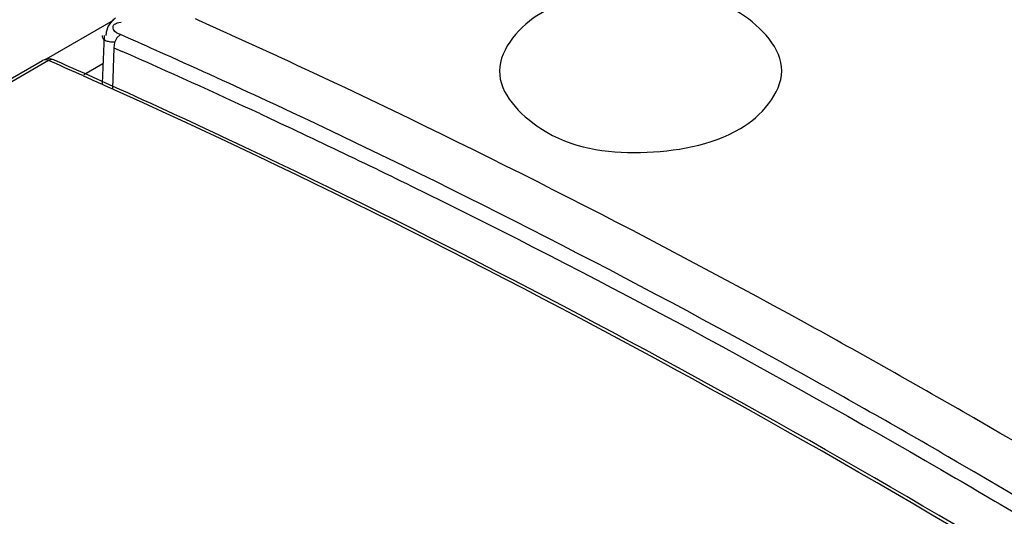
# Model space of a CAD drawing. Header units: millimetres. Extents: x 0 to 594, y 0 to 420.
# Tile 34 of 41: x 522.94 to 525.73, y 151.78 to 153.19. Entities that reach past the tile are written whole.
import ezdxf

# ---------------------------------------------------------------- set-up
doc = ezdxf.new("R2010")
doc.units = ezdxf.units.MM
doc.header["$LTSCALE"] = 32.67
doc.layers.get('0').update_dxf_attribs({"linetype": 'CONTINUOUS'})

msp = doc.modelspace()

# ---------------------------------------------------------------- linework, layer by layer
at = {"color": 9, "linetype": 'CONTINUOUS'}
for p, q in [((523.2027, 153.1854), (523.0125, 153.0756)), ((523.2186, 153.179), (523.2248, 153.18)), ((523.2459, 153.1347), (523.2226, 153.145)), ((523.2039, 153.1078), (523.2004, 152.9922)), ((523.2059, 153.1225), (523.2039, 153.1078)), ((523.2039, 153.1078), (523.2277, 153.0973)), ((523.0191, 153.0716), (520.2614, 151.4795)), ((523.0302, 153.0667), (523.0191, 153.0716)), ((523.0337, 153.0733), (523.0336, 153.0734)), ((523.6652, 152.9446), (523.6379, 152.9573)), ((523.6198, 152.9199), (523.647, 152.9072)), ((525.595, 151.9329), (525.5689, 151.9481)), ((525.548, 151.912), (525.5742, 151.8968))]:
    msp.add_line(p, q, dxfattribs=at)
at = {"color": 7, "linetype": 'CONTINUOUS'}
for p, q in [((523.4448, 153.1854), (523.4359, 153.1893)), ((523.4558, 153.1804), (523.4448, 153.1854)), ((523.4637, 153.1769), (523.4558, 153.1804)), ((523.1766, 153.1427), (523.1707, 153.0066)), ((520.2447, 151.4797), (523.0024, 153.0719)), ((523.0117, 153.0755), (523.0024, 153.0719)), ((523.1192, 153.0317), (523.1731, 153.0628)), ((523.7239, 153.0578), (523.6973, 153.0702)), ((523.1572, 153.0184), (523.1216, 153.0343)), ((523.1812, 153.0076), (523.1572, 153.0184)), ((523.2213, 152.9895), (523.1812, 153.0076)), ((525.6676, 152.0432), (525.6417, 152.0581)), ((525.6678, 152.0431), (525.6423, 152.0578))]:
    msp.add_line(p, q, dxfattribs=at)
at = {"color": 9, "linetype": 'CONTINUOUS'}
for points in [[(523.2226, 153.145), (523.2128, 153.136), (523.2059, 153.1225)], [(523.0191, 153.0716), (523.0119, 153.0737), (523.0063, 153.0734)], [(523.0336, 153.0734), (523.0302, 153.0743), (523.0191, 153.0716)]]:
    msp.add_lwpolyline(points, dxfattribs=at)
at = {"color": 7, "linetype": 'CONTINUOUS'}
msp.add_lwpolyline([(523.0335, 153.0733), (523.0245, 153.076), (523.0117, 153.0755)], dxfattribs=at)
for centre, radius, start, end in [((514.2755, 132.7387), 22.4085, 65.13678, 65.79335), ((523.2478, 153.1402), 0.0662, 169.7046, 178.1607), ((514.1642, 132.9552), 21.9865, 65.95816, 66.20862), ((513.9108, 132.3948), 22.6015, 64.68659, 65.67314)]:
    msp.add_arc(centre, radius, start, end, dxfattribs=at)
at = {"color": 9, "linetype": 'CONTINUOUS'}
for centre, radius, start, end in [((514.5665, 133.4361), 21.526, 65.91921, 66.22128), ((514.4526, 133.1857), 21.7595, 65.0837, 66.21686), ((514.4234, 133.1173), 21.8754, 65.08791, 65.91779), ((514.1435, 132.9398), 22.0015, 65.92657, 66.17694), ((514.0855, 132.81), 22.1436, 65.75759, 65.92666)]:
    msp.add_arc(centre, radius, start, end, dxfattribs=at)
at = {"color": 7, "linetype": 'CONTINUOUS'}
for points, knots in [([(524.9801, 152.8787), (525.0381, 152.9122), (525.155, 153.045), (524.9586, 153.2534), (524.6994, 153.2879), (524.4984, 153.2538), (524.4144, 153.2053)], [0, 0, 0, 0, 0.204328, 0.408644, 0.704296, 1, 1, 1, 1]), ([(523.2092, 153.1915), (523.2023, 153.1873), (523.19, 153.1758), (523.1841, 153.16), (523.1827, 153.1521)], [0, 0, 0, 0, 0.500155, 1, 1, 1, 1]), ([(524.4144, 153.2053), (524.3564, 153.1718), (524.2396, 153.0391), (524.436, 152.8306), (524.6952, 152.7962), (524.8962, 152.8302), (524.9801, 152.8787)], [0, 0, 0, 0, 0.204328, 0.408644, 0.704296, 1, 1, 1, 1]), ([(525.6417, 152.0581), (525.4827, 152.15), (524.8545, 152.504), (524.2112, 152.8313), (523.7239, 153.0578)], [0, 0, 0, 0, 0.254769, 1, 1, 1, 1]), ([(527.5222, 150.5029), (527.1984, 150.731), (525.9325, 151.5866), (524.5977, 152.3423), (523.5745, 152.8262)], [0, 0, 0, 0, 0.259258, 1, 1, 1, 1]), ([(527.6903, 150.7527), (527.5233, 150.8692), (526.8627, 151.3202), (526.1837, 151.7445), (525.6676, 152.0432)], [0, 0, 0, 0, 0.254535, 1, 1, 1, 1])]:
    msp.add_open_spline(points, degree=3, knots=knots, dxfattribs=at)
at = {"color": 9, "linetype": 'CONTINUOUS'}
for points, knots in [([(523.2226, 153.145), (523.2153, 153.1482), (523.2005, 153.1529), (523.2015, 153.1721), (523.2061, 153.1748)], [0, 0, 0, 0, 0.600767, 1, 1, 1, 1]), ([(523.2061, 153.1748), (523.2078, 153.1757), (523.2119, 153.1774), (523.2162, 153.1785), (523.2186, 153.179)], [0, 0, 0, 0, 0.435046, 1, 1, 1, 1]), ([(523.1712, 153.1425), (523.1709, 153.14), (523.1718, 153.1338), (523.1769, 153.1302), (523.1797, 153.1289)], [0, 0, 0, 0, 0.453157, 1, 1, 1, 1]), ([(523.1797, 153.1289), (523.1832, 153.1272), (523.1925, 153.1248), (523.2019, 153.1242), (523.2074, 153.1241)], [0, 0, 0, 0, 0.411603, 1, 1, 1, 1]), ([(527.6666, 150.3884), (527.2991, 150.6508), (525.8672, 151.6265), (524.3459, 152.4749), (523.1777, 153.001)], [0, 0, 0, 0, 0.260623, 1, 1, 1, 1]), ([(525.5689, 151.9481), (525.4112, 152.0397), (524.7879, 152.3929), (524.1492, 152.719), (523.6652, 152.9446)], [0, 0, 0, 0, 0.254522, 1, 1, 1, 1]), ([(523.647, 152.9072), (523.8062, 152.833), (524.451, 152.5231), (525.0813, 152.1831), (525.548, 151.912)], [0, 0, 0, 0, 0.245514, 1, 1, 1, 1]), ([(527.6096, 150.6361), (527.4436, 150.7532), (526.7861, 151.2069), (526.1096, 151.6331), (525.595, 151.9329)], [0, 0, 0, 0, 0.254365, 1, 1, 1, 1]), ([(525.5742, 151.8968), (525.7435, 151.7982), (526.4283, 151.3887), (527.0946, 150.9484), (527.5864, 150.6015)], [0, 0, 0, 0, 0.245626, 1, 1, 1, 1])]:
    msp.add_open_spline(points, degree=3, knots=knots, dxfattribs=at)

doc.saveas('drawing.dxf')
